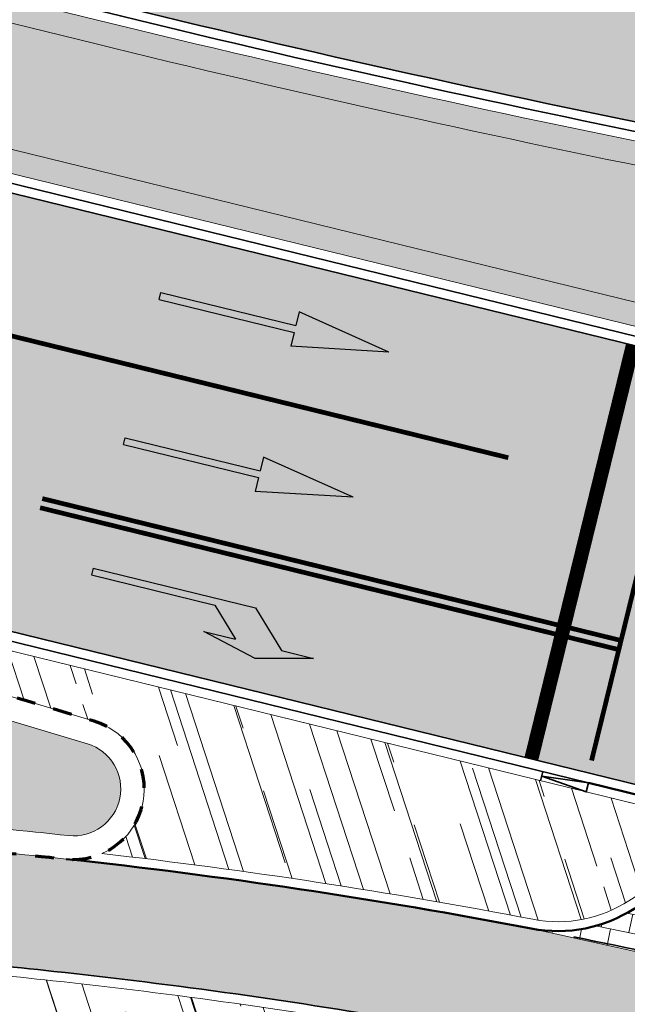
# Model space of a CAD drawing. Header units: metres. Extents: x 196674 to 197628, y 355499 to 356232.
# Tile 70 of 209: x 197020 to 197033, y 355713 to 355734. Entities that reach past the tile are written whole.
import ezdxf

# ---------------------------------------------------------------- set-up
doc = ezdxf.new("R2010")
doc.units = ezdxf.units.M
for name, pattern in [('VW-13_STREEP', [4, 1, -3]), ('VW-5050_STREEP', [1, 0.5, -0.5]), ('ZZ-HIDDEN-SO', [4, 2, -2])]:
    doc.linetypes.add(name, pattern=pattern)
doc.layers.get('0').update_dxf_attribs({"lineweight": 25})
for name, color, linetype, lineweight, true_color in [('N-WE-GR-BEPLANTING_BEPLANTINGSPLAN_DERDEN-V', 7, 'Continuous', 5, 0xd3e799), ('N-WE-VH-GESLOTENVERHARDING_ASFALT_RIJBAAN-V', 7, 'Continuous', 5, 0xd6d6d6), ('N-WE-VH-GOOT-TEGEL_200x200-G', 7, 'Continuous', 35, 0x00a5a5), ('N-WE-VH-KANTOPSLUITING_GELEIDEBAND_50 200-G', 1, 'Continuous', 35, 0xff0000), ('N-WE-VH-KANTOPSLUITING_OPSLUITBAND_200X250-G', 7, 'Continuous', 50, 0x0029a5), ('N-WE-VH-KANTOPSLUITING_OPSLUITBAND_480_500x160-G', 150, 'ZZ-HIDDEN-SO', 70, 0x007fff), ('N-WE-VH-KANTOPSLUITING_TROTTOIRBAND_180X200-G', 6, 'Continuous', 35, 0xff00ff), ('N-WE-VH-KANTOPSLUITING_VERLAGINGSBAND_TROTTOIRBAND_180 200-G', 6, 'Continuous', 35, 0xff00ff), ('N-WE-VH-OPENVERHARDING_NATUURSTEEN_ZWARTBROEKPLEIN-A', 7, 'Continuous', 20, 0xd9795e), ('N-WE-VH-OPENVERHARDING_TEGEL_200x300_FIETSPAD_ROOD-A', 7, 'Continuous', 5, 0xe04d68), ('N-WE-VW-MARKERING_DWARS_DRIEHOEK_30-G', 7, 'VW-HAAIETAND30_L', 35, 0xffffff), ('N-WE-VW-MARKERING_DWARS_OVERSTEEK_KANALISATIESTREEP50-G', 7, 'VW-5050_STREEP', 13, 0xffffff), ('N-WE-VW-MARKERING_DWARS_STOPSTREEP-G', 7, 'Continuous', 35, 0xffffff), ('N-WE-VW-MARKERING_LANGS_STREEP_13_010-G', 7, 'VW-13_STREEP', 13, 0xffffff), ('N-WE-VW-MARKERING_LANGS_STREEP_DOORGETROKKEN_010-G', 7, 'Continuous', 13, 0xffffff), ('N-WE-VW-MARKERING_PIJL-S', 7, 'Continuous', 25, 0xffffff)]:
    doc.layers.add(name, color=color, linetype=linetype, lineweight=lineweight, true_color=true_color)
doc.layers.add('N-WE-VH-HULPLIJN-G', color=40, linetype='Continuous', lineweight=5, plot=False)
doc.layers.add('N-WE-VH-KANTOPSLUITING_ACHTERKANTBAND-G', color=50, linetype='Continuous', lineweight=18)
doc.linetypes.add('VW-HAAIETAND30_L', pattern='A,0,-0.3,[150,NLCS.SHX,S=0.6,R=0,X=-0.375,Y=-0.15],-0.3', length=0.6)
pattern_1 = [(288.0600000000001, (197056.2115529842, 355734.4411217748), (2.285864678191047, -2.49423789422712), [21, -2.799999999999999, 6.999999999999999, -1.4]), (288.0600000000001, (197138.0089711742, 355715.2408764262), (1.336245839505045, 1.908269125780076), [4.199999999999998, -0.4619999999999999, 8.399999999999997, -1.05]), (288.0600000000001, (197057.2309859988, 355733.5100705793), (3.148679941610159, -6.630539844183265), [11.2, -1.96, 5.599999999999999, -1.4])]

# ---------------------------------------------------------------- blocks, each defined once
blk = doc.blocks.new('N-SVW-MARKERING_PIJL_RA_5.0')
blk.add_hatch(color=256).paths.add_polyline_path([(3.295908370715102, -0.375), (2.6, -0.375), (3.800000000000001, -0.6750000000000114), (5, -0.375), (4.3, -0.375), (3.549999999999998, 0.375), (0, 0.375), (0, 0.2249999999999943), (2.695908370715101, 0.2249999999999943)])
for p, q in [((0, 0.375), (3.549999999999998, 0.375)), ((0, 0.375), (0, 0.2249999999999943)), ((0, 0.2249999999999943), (2.695908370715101, 0.2249999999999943)), ((2.695908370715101, 0.2249999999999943), (3.295908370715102, -0.375)), ((3.549999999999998, 0.375), (4.3, -0.375)), ((2.6, -0.375), (3.295908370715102, -0.375)), ((3.800000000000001, -0.6750000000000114), (2.6, -0.375)), ((5, -0.375), (3.8, -0.6750000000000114)), ((4.3, -0.375), (5, -0.375))]:
    blk.add_line(p, q)
blk = doc.blocks.new('N-SVW-MARKERING_PIJL_RD_5.0')
blk.add_hatch(color=256).paths.add_polyline_path([(2.950000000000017, 0.3749999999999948), (2.949999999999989, 0.07499999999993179), (0, 0.07499999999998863), (0, -0.07499999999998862), (2.949999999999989, -0.07499999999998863), (2.949999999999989, -0.3750000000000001), (5, -4.163336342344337e-17)])
for p, q in [((2.950000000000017, 0.375), (2.949999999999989, 0.07499999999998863)), ((5, 0), (2.949999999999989, 0.375)), ((0, 0.07499999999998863), (2.949999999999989, 0.07499999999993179)), ((0, -0.07499999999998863), (0, 0.07499999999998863)), ((5, 0), (2.949999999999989, -0.375)), ((0, -0.07499999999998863), (2.949999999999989, -0.07499999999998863)), ((2.949999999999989, -0.07499999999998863), (2.949999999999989, -0.3750000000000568))]:
    blk.add_line(p, q)
blk = doc.blocks.new('Verloopband')
at = {"flags": 128}
blk.add_lwpolyline([(-0.2763672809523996, 0.9662406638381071), (0, 0), (-0.4622285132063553, 0.8923814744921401)], close=True, dxfattribs=at)

msp = doc.modelspace()

# ---------------------------------------------------------------- hatches: boundary and pattern name
at = {"layer": 'N-WE-GR-BEPLANTING_BEPLANTINGSPLAN_DERDEN-V'}
h = msp.add_hatch(color=256, dxfattribs=at)
h.dxf.hatch_style = 1
edge = h.paths.add_edge_path()
edge.add_line((197033.7935918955, 355726.7996798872), (197001.7758848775, 355734.6562357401))
edge.add_arc((197001.9665343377, 355735.4331866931), 0.8000000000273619, 134.3917071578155, 256.2130756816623, ccw=False)
edge.add_arc((196994.2713751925, 355743.2935000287), 10.20000000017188, 314.3917071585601, 327.895377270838)
edge.add_arc((197003.1657051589, 355737.7130973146), 0.2999999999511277, 76.21307567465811, 147.8953772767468, ccw=False)
edge.add_line((197003.2371987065, 355738.0044539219), (197021.5867721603, 355733.5018064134))
edge.add_arc((197093.8786643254, 356028.1118958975), 303.3499999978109, 256.2130756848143, 258.7522279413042)
edge.add_arc((197034.6510686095, 355730.2941422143), 0.300000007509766, -13.786925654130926, 78.75222660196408, ccw=False)
edge.add_line((197034.9424252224, 355730.2226486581), (197034.1564420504, 355727.0195429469))
edge.add_arc((197033.865085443, 355727.0910364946), 0.2999999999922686, 256.2130756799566, 346.21307566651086, ccw=False)
edge = h.paths.add_edge_path()
edge.add_arc((197050.9996199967, 355724.4132684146), 0.8000000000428, 346.213075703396, 416.5922126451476)
edge.add_arc((197035.0323881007, 355700.2048503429), 29.79999999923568, 56.59221264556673, 78.42964912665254)
edge.add_arc((197040.9492593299, 355729.1052331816), 0.3001441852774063, 78.44055746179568, 164.8777615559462)
edge.add_line((197040.6595087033, 355729.1835345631), (197039.7893364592, 355725.6373343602))
edge.add_arc((197040.0806930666, 355725.5658408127), 0.3000000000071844, 166.2130757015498, 256.2130756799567)
edge.add_line((197040.009199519, 355725.2744842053), (197041.6876790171, 355724.8626162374))
edge.add_arc((197089.302381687, 355918.906116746), 199.7999999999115, 256.2130756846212, 258.8486713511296)
edge.add_arc((197050.8155858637, 355723.6632768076), 0.8000000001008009, 258.8486713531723, 346.2130756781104)
edge.add_line((197051.5925368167, 355723.4726273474), (197051.7765709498, 355724.2226189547))
edge = h.paths.add_edge_path()
edge.add_line((197075.4193917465, 355719.9941529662), (197074.8431387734, 355721.9672974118))
edge.add_arc((197074.5551683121, 355721.8831962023), 0.3000000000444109, 16.28034073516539, 87.28827980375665)
edge.add_line((197074.5693615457, 355722.1828602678), (197070.8119869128, 355722.3608238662))
edge.add_arc((197069.9698550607, 355704.5807559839), 17.79999999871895, 87.28827982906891, 94.06841625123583)
edge.add_arc((197068.7637457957, 355721.5379167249), 0.8000000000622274, 94.0684162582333, 226.7469490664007)
edge.add_arc((197080.4125159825, 355733.9196029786), 17.80000003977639, 226.7469490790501, 228.918431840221)
edge.add_arc((197069.8983912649, 355721.8592056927), 1.800000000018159, 228.9184318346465, 264.3759896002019)
edge.add_arc((197089.3023816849, 355918.9061167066), 199.7999999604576, 264.3759896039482, 265.9267139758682)
edge.add_arc((197075.1314212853, 355719.9100517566), 0.2999999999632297, 265.9267139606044, 376.2803407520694)
edge = h.paths.add_edge_path()
edge.add_arc((197040.2556122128, 355711.4703149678), 17.79999999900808, 352.3130527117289, 367.2419072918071)
edge.add_arc((197057.1199992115, 355713.6133154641), 0.7999999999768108, 7.241907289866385, 81.09063258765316)
edge.add_arc((197089.3023816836, 355918.9061167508), 207.0000000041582, 260.69746717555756, 261.0906325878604, ccw=False)
edge.add_arc((197055.7120424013, 355713.8389835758), 0.7999999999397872, 80.69746717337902, 147.0025558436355)
edge.add_arc((197069.9698550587, 355704.580755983), 17.79999999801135, 147.0025558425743, 162.5348650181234)
edge.add_arc((197053.2766093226, 355709.8329504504), 0.3000000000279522, 162.5348649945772, 260.1263596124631)
edge.add_arc((197087.4860453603, 355906.3780197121), 199.7999994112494, 260.1263596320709, 261.3839101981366)
edge.add_arc((197057.5983519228, 355709.1295075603), 0.3000000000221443, 261.3839101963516, 352.3130527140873)
edge = h.paths.add_edge_path()
edge.add_line((197098.6938882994, 355721.0402306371), (197082.4541972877, 355721.8094043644))
edge.add_arc((197082.4400040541, 355721.5097402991), 0.2999999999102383, 87.28827980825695, 196.2803407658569)
edge.add_line((197082.152033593, 355721.4256390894), (197082.744986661, 355719.3953119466))
edge.add_arc((197083.0329571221, 355719.479413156), 0.2999999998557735, 196.2803407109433, 267.2882699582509)
edge.add_line((197083.0187638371, 355719.1797490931), (197098.6013464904, 355718.4416958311))
edge.add_line((197098.6013464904, 355718.4416958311), (197098.6938882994, 355721.0402306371))
h = msp.add_hatch(color=256, dxfattribs=at)
h.dxf.hatch_style = 1
edge = h.paths.add_edge_path()
edge.add_arc((196942.6435371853, 355553.2098958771), 177.9000000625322, 68.74151526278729, 71.83939725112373, ccw=False)
edge.add_arc((197021.4675709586, 355755.8167361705), 39.50000001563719, 248.741515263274, 265.1476088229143)
edge.add_arc((197007.7303173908, 355593.9987895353), 122.8999999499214, 83.8286096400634, 85.14760882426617, ccw=False)
edge.add_arc((197021.0499304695, 355717.1807601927), 1.000000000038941, 263.8286096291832, 433.0324548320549)
edge.add_arc((196977.7131807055, 355575.1449333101), 149.499999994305, 73.0324548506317, 82.07859982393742)
edge.add_arc((196998.2475404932, 355722.7231839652), 0.4999999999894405, 82.07859981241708, 251.8393972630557)
at = {"layer": 'N-WE-VH-GESLOTENVERHARDING_ASFALT_RIJBAAN-V'}
h = msp.add_hatch(color=256, dxfattribs=at)
h.dxf.hatch_style = 1
edge = h.paths.add_edge_path()
edge.add_arc((197093.8786643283, 356028.1118958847), 300.199999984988, 256.2130756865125, 257.8504928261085, ccw=False)
edge.add_line((197022.3374544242, 355736.5610507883), (197012.2741127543, 355739.0304095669))
edge.add_line((197012.2741127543, 355739.0304095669), (197003.9878809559, 355741.0636982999))
edge.add_line((197003.9878809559, 355741.0636982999), (197003.3325234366, 355738.3929293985))
edge.add_line((197003.3325234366, 355738.3929293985), (197021.6820968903, 355733.8902818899))
edge.add_arc((197093.8786642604, 356028.1118955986), 302.9499996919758, 256.2130756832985, 258.7522279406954)
edge.add_arc((197093.8786643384, 356028.1118959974), 302.9500000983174, 258.7522279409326, 259.3050705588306)
edge.add_line((197037.6573077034, 355730.4243725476), (197040.4519094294, 355729.9145926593))
edge.add_arc((197035.0785637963, 355700.4505560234), 29.94999663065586, 78.43225986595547, 79.6645715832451, ccw=False)
edge.add_arc((197035.175060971, 355700.869688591), 29.52002899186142, 77.70000422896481, 78.45262009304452, ccw=False)
edge.add_line((197041.4637220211, 355729.7121027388), (197042.1054888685, 355733.3228353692))
edge.add_line((197042.1054888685, 355733.3228353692), (197037.680197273, 355733.639463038))
edge.add_arc((197041.262826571, 355783.7114588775), 50.20000000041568, 263.9817730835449, 265.9074863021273, ccw=False)
edge.add_arc((197041.2628265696, 355783.7114588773), 50.19999999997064, 257.85049282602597, 263.98177308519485, ccw=False)
edge = h.paths.add_edge_path()
edge.add_line((197057.7443864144, 355723.079224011), (197052.101543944, 355723.8685034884))
edge.add_line((197052.101543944, 355723.8685034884), (197051.9810122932, 355723.3773026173))
edge.add_arc((197050.8155858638, 355723.6632768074), 1.199999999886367, 258.8486713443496, 346.2130756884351, ccw=False)
edge.add_arc((197089.3023816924, 355918.9061167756), 200.2000000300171, 256.2130756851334, 258.8486713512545, ccw=False)
edge.add_line((197041.592354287, 355724.4741407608), (197039.913874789, 355724.8860087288))
edge.add_line((197039.913874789, 355724.8860087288), (197037.0974275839, 355725.5771130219))
edge.add_line((197037.0974275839, 355725.5771130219), (197034.9407055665, 355716.7878553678))
edge.add_arc((197031.3183658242, 355702.0257872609), 15.20000000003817, 37.636063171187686, 76.21307568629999, ccw=False)
edge.add_arc((197087.4860454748, 355906.3780203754), 200.0000000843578, 257.2525759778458, 259.9078268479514)
edge.add_arc((197069.9698551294, 355704.5807559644), 18.200000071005, 162.5348650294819, 164.4081768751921, ccw=False)
edge.add_arc((197069.9698550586, 355704.580755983), 18.1999999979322, 147.0025558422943, 162.5348650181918, ccw=False)
edge.add_arc((197055.7120424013, 355713.8389835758), 1.199999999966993, 80.69746717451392, 147.0025558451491, ccw=False)
edge.add_arc((197089.3023843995, 355918.9061334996), 206.6000169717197, 260.6974671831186, 260.8929427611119)
edge.add_line((197056.6017982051, 355714.9104505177), (197057.7443864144, 355723.079224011))
h.paths.add_polyline_path([(197037.0974275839, 355725.5771130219), (197036.5623767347, 355725.7084046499), (197033.6982671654, 355726.4112044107), (197001.6805601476, 355734.2677602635), (196999.5238381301, 355725.4785026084), (197034.9407055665, 355716.7878553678)])
at = {"layer": 'N-WE-VH-OPENVERHARDING_NATUURSTEEN_ZWARTBROEKPLEIN-A'}
h = msp.add_hatch(dxfattribs=at)
h.set_pattern_fill('AVH-NATUURSTEEN-SO', color=256, scale=0.7, angle=258.0600000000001, pattern_type=2)
h.set_pattern_definition(pattern_1)
edge = h.paths.add_edge_path()
edge.add_line((196990.4733846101, 355727.287450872), (196991.1863874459, 355724.8786225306))
edge.add_line((196991.1863874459, 355724.8786225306), (196991.4551888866, 355723.9704963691))
edge.add_arc((196942.6435369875, 355553.2098952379), 177.6000007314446, 72.03252967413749, 74.04749784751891, ccw=False)
edge.add_arc((196998.2475404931, 355722.7231839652), 1.000000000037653, 82.07859982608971, 215.0659573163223, ccw=False)
edge.add_arc((196977.7131807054, 355575.1449333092), 149.9999999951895, 73.03245485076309, 82.07859982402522, ccw=False)
edge.add_arc((197021.0499304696, 355717.1807601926), 1.499999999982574, -66.4184396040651, 73.03245485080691, ccw=False)
edge.add_arc((197007.7303173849, 355593.9987894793), 122.600000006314, 79.15485007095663, 83.48072406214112, ccw=False)
edge.add_arc((197031.3249936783, 355717.1590560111), 2.800000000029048, 259.1548500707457, 346.2130756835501)
edge.add_line((197034.0443220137, 355716.4917829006), (197034.0684298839, 355716.5900293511))
edge.add_line((197034.0684298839, 355716.5900293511), (197031.9318147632, 355717.1143153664))
edge.add_line((197031.9318147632, 355717.1143153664), (196990.4733846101, 355727.287450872))
h = msp.add_hatch(dxfattribs=at)
h.set_pattern_fill('AVH-NATUURSTEEN-SO', color=256, scale=0.7, angle=258.0600000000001, pattern_type=2)
h.set_pattern_definition(pattern_1)
edge = h.paths.add_edge_path()
edge.add_arc((197007.730317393, 355593.9987894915), 119.7999999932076, 80.11494760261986, 83.82860964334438)
edge.add_arc((197007.7303173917, 355593.9987895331), 119.7999999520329, 83.828609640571, 85.14760882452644)
edge.add_arc((197021.4675709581, 355755.8167361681), 42.60000001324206, 248.74151526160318, 265.14760882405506, ccw=False)
edge.add_arc((196942.6435372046, 355553.2098959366), 174.8000000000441, 68.74151526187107, 73.4622235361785)
edge.add_line((196992.3999124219, 355720.7788164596), (196993.646, 355716.569))
edge.add_line((196993.646, 355716.569), (196994.418, 355716.948))
edge.add_line((196994.418, 355716.948), (196995.629, 355717.226))
edge.add_line((196995.629, 355717.226), (196995.676, 355717.009))
edge.add_line((196995.676, 355717.009), (196996.735, 355716.935))
edge.add_line((196996.735, 355716.935), (196997.844, 355716.473))
edge.add_line((196997.844, 355716.473), (196998.754, 355715.705))
edge.add_line((196998.754, 355715.705), (196999.371, 355714.751))
edge.add_line((196999.371, 355714.751), (196999.728, 355713.662))
edge.add_line((196999.728, 355713.662), (196999.877, 355713.647))
edge.add_line((196999.877, 355713.647), (196999.793, 355712.429))
edge.add_line((196999.793, 355712.429), (196999.549, 355711.583))
edge.add_line((196999.549, 355711.583), (196999.632, 355711.304))
edge.add_line((196999.632, 355711.304), (197001.5394956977, 355711.9220745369))
edge.add_line((197001.5394956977, 355711.9220745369), (197002.5354995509, 355712.2027294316))
edge.add_line((197002.5354995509, 355712.2027294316), (197005.0539635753, 355704.0613975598))
edge.add_line((197005.0539635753, 355704.0613975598), (197009.4023206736, 355705.3894582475))
edge.add_arc((197028.5300944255, 355711.23139896), 19.99999999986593, 184.3571817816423, 196.983544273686, ccw=False)
edge.add_arc((197011.0806727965, 355709.9018558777), 2.50000000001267, 34.125110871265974, 184.3571817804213, ccw=False)
edge.add_line((197013.1502091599, 355711.304360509), (197016.6901502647, 355706.0808220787))
edge.add_line((197016.6901502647, 355706.0808220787), (197019.1788768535, 355707.767407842))
edge.add_arc((197020.9406590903, 355708.7140457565), 1.999999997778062, 86.28177571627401, 208.2499538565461, ccw=False)
edge.add_line((197021.0703585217, 355710.7098358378), (197025.6838435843, 355710.4100215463))
edge.add_arc((197025.3920198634, 355705.9194938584), 4.4999999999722, 0.7096448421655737, 86.28177571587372, ccw=False)
edge.add_line((197029.8916747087, 355705.975227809), (197032.0706282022, 355705.6360327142))
edge.add_arc((197234.2423737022, 355674.1641979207), 204.6066740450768, 170.8977933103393, 171.1518499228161, ccw=False)
edge.add_arc((197027.4726082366, 355707.2915163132), 4.799999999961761, 350.8977933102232, 440.1149476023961)
edge = h.paths.add_edge_path()
edge.add_line((197029.8916747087, 355705.975227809), (197032.0706282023, 355705.6360327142))
edge.add_arc((197234.2423736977, 355674.1641979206), 204.6066740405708, 171.1518499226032, 177.8055978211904)
edge.add_line((197029.7857454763, 355681.9986244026), (197027.2190532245, 355682.0969756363))
edge.add_arc((197022.7323693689, 355682.442906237), 4.500000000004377, 355.5911251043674, 468.09112511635)
edge.add_line((197021.334987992, 355686.7204435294), (197018.5022650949, 355685.7950525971))
edge.add_arc((197019.4338526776, 355682.9433610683), 2.999999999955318, 108.091125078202, 109.8511173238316)
edge.add_line((197018.4151210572, 355685.7650956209), (197018.4645275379, 355689.4128152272))
edge.add_line((197018.4645275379, 355689.4128152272), (197018.5785205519, 355689.4476387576))
edge.add_arc((197016.825562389, 355695.1858560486), 5.999999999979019, 286.9872980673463, 394.1251108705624)
edge.add_line((197021.792449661, 355698.5518671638), (197016.6901502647, 355706.0808220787))
edge.add_line((197016.6901502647, 355706.0808220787), (197019.1788768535, 355707.767407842))
edge.add_arc((197020.9406590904, 355708.7140457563), 1.999999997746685, 208.2499538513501, 214.92119049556)
edge.add_line((197019.300778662, 355707.5691474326), (197026.170168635, 355697.7298648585))
edge.add_arc((197027.6050640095, 355698.7316508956), 1.74999999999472, 214.9211906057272, 355.6652177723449)
edge.add_line((197029.350058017, 355698.5993787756), (197029.8791464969, 355705.5793548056))
edge.add_arc((197025.3920198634, 355705.9194938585), 4.500000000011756, 355.6650805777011, 360.7096448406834)
at = {"layer": 'N-WE-VH-OPENVERHARDING_TEGEL_200x300_FIETSPAD_ROOD-A'}
h = msp.add_hatch(dxfattribs=at)
h.set_pattern_fill('AVH-TEGEL_200X300_HALFST', color=256, scale=2, angle=76.22078229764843, pattern_type=2)
h.set_pattern_definition([(76.22078229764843, (0, 0), (-0.3884882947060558, 0.09527247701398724), []), (166.2207822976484, (0, 0), (-0.1429087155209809, -0.5827324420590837), [0.4, -0.4]), (166.2207822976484, (0.09527247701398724, 0.3884882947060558), (-0.1429087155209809, -0.5827324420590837), [-0.4, 0.4])])
edge = h.paths.add_edge_path()
edge.add_arc((196942.6435371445, 355553.2098957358), 177.4000002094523, 71.8393972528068, 74.00643033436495)
edge.add_line((196991.522465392, 355723.7432075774), (196992.3322244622, 355721.0074953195))
edge.add_arc((196942.6435372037, 355553.2098959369), 175.0000000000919, 68.74151526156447, 73.50477980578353, ccw=False)
edge.add_arc((197021.467570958, 355755.8167361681), 42.40000001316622, 248.7415152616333, 265.1476088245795)
edge.add_arc((197007.7303173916, 355593.998789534), 119.999999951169, 83.82860964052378, 85.1476088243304, ccw=False)
edge.add_arc((197007.7303173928, 355593.9987894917), 119.9999999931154, 80.11494760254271, 83.82860964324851, ccw=False)
edge.add_arc((197027.4726082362, 355707.2915163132), 5.000000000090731, 75.02170182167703, 80.11494759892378, ccw=False)
edge.add_line((197028.7648740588, 355712.1216352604), (197039.2340304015, 355709.8137736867))
edge.add_arc((197087.486045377, 355906.3780202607), 202.3999999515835, 256.2079159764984, 257.7641125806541)
edge.add_arc((197031.3183658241, 355702.0257872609), 14.8000000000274, 26.26818554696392, 43.10523611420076)
edge.add_arc((197041.6303403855, 355712.2195687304), 0.5000000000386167, 256.7115733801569, 350.75338908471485, ccw=False)
edge.add_arc((197087.4860450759, 355906.3780200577), 199.9999996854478, 255.53309952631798, 256.7115733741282, ccw=False)
edge.add_line((197037.5219116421, 355712.7195959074), (197030.7605277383, 355714.2126381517))
edge.add_arc((197007.7303173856, 355593.9987894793), 122.4000000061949, 79.1548500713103, 83.82860964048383)
edge.add_arc((197007.7303173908, 355593.9987895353), 122.3999999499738, 83.82860964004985, 85.14760882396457)
edge.add_arc((197021.4675709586, 355755.8167361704), 40.00000001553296, 248.74151526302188, 265.1476088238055, ccw=False)
edge.add_arc((196942.6435371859, 355553.2098958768), 177.4000000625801, 68.74151526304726, 71.83939725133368)
h = msp.add_hatch(dxfattribs=at)
h.set_pattern_fill('AVH-TEGEL_200X300_HALFST', color=256, scale=2, angle=348.5671747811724, pattern_type=2)
h.set_pattern_definition([(348.5671747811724, (0, 0), (0.07928756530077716, 0.3920631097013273), []), (78.56717478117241, (0, 0), (-0.5880946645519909, 0.1189313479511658), [0.4, -0.4]), (78.56717478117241, (0.3920631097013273, -0.07928756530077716), (-0.5880946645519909, 0.1189313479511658), [-0.4, 0.4])])
edge = h.paths.add_edge_path()
edge.add_arc((197037.5538058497, 355715.1165965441), 0.4999999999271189, 118.4468815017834, 168.2385192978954, ccw=False)
edge.add_arc((197031.3183658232, 355702.0257872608), 14.80000000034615, 66.09503446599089, 66.84033853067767)
edge.add_arc((197031.3183658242, 355702.0257872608), 14.79999999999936, 66.84033853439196, 76.21307568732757)
edge.add_line((197034.8453808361, 355716.3993798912), (197034.2626676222, 355716.5423669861))
edge.add_line((197034.2626676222, 355716.5423669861), (197034.2385597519, 355716.4441205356))
edge.add_arc((197031.3249936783, 355717.1590560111), 2.999999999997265, 259.1548500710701, 346.2130756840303, ccw=False)
edge.add_line((197030.7605277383, 355714.2126381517), (197037.5219116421, 355712.7195959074))
edge.add_arc((197037.7717323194, 355713.6878880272), 0.9999999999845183, 168.6257106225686, 255.5330989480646, ccw=False)
edge.add_arc((197234.242374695, 355674.1641968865), 201.4066752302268, 168.2385192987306, 168.6257106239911, ccw=False)

# ---------------------------------------------------------------- linework, layer by layer
at = {"layer": 'N-WE-VH-GOOT-TEGEL_200x200-G', "ltscale": 0.2, "flags": 128}
for points in [[(196951.4281986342, 355740.523735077), (196969.3175015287, 355732.890581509), (196990.4553175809, 355727.7037505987), (197034.9407055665, 355716.7878553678, -0.3734826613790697), (197046.4430502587, 355700.5145226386), (197046.2722068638, 355698.8047278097), (197039.3936877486, 355679.640358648, 0.03421819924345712), (197035.8549559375, 355652.1417794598), (197038.5133178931, 355637.374981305, 0.003988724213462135), (197038.581696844, 355634.1879771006, 0.01187555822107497), (197039.0861132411, 355624.7117847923, 0.02855868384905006), (197042.1336254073, 355602.110822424, 0.003061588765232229), (197042.6131485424, 355599.7114721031, 0.0008048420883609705), (197042.744082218, 355599.0817099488), (197043.2038895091, 355596.8878635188), (197049.1584376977, 355568.4773434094), (197049.7212509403, 355565.7920318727), (197051.7251532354, 355556.2309527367, -0.3984084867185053), (197051.2205779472, 355555.4110421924), (197050.7745702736, 355555.29198333, -0.419718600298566), (197049.9144463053, 355555.8004803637), (197049.8957871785, 355555.8760399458)], [(197041.0917315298, 355729.7907313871, -0.09555530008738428), (197051.6603330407, 355725.414996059, -0.3171184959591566), (197052.1650464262, 355724.1272942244), (197051.9810122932, 355723.3773026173, -0.4008038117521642), (197050.5835046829, 355722.4859330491, -0.01150046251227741), (197041.592354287, 355724.4741407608), (197039.913874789, 355724.8860087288), (197036.5147143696, 355725.7201001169), (197033.6982671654, 355726.4112044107), (197001.6805601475, 355734.2677602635, -0.5879956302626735), (197001.127062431, 355736.2906754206, 0.05898915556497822), (197002.5727498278, 355738.0851241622, -0.3233878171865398), (197003.3325234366, 355738.3929293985), (197021.6820968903, 355733.8902818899, 0.01107959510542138), (197034.7876051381, 355730.980697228, 0.002412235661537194), (197037.6573077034, 355730.4243725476), (197040.4519094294, 355729.9145926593, -0.005377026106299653), (197041.0843272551, 355729.7922175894)]]:
    msp.add_lwpolyline(points, format="xyb", dxfattribs=at)
at = {"layer": 'N-WE-VH-HULPLIJN-G', "flags": 128}
for points in [[(197030.6975663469, 355734.6358511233, -0.007144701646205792), (197022.3374544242, 355736.5610507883), (197012.2741127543, 355739.0304095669), (197003.9878809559, 355741.0636982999), (197003.3325234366, 355738.3929293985), (197021.6820968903, 355733.8902818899, 0.01107959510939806), (197034.7876051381, 355730.980697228, 0.002412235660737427), (197037.6573077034, 355730.4243725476), (197040.4519094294, 355729.9145926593, -0.0053770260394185), (197041.0843272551, 355729.7922175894, -0.003283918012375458), (197041.4637220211, 355729.7121027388), (197042.1054888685, 355733.3228353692), (197037.680197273, 355733.639463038, -0.008402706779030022), (197035.9996158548, 355733.7881315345, -0.0267591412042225)], [(197033.7185100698, 355727.3329365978), (197001.8950407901, 355735.1418300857, -0.5879956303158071), (197001.756666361, 355735.647558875, 0.05559506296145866), (197003.2573414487, 355737.484678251), (197021.4676162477, 355733.0162120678, 0.01090756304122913), (197034.4070252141, 355730.1388322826)], [(196990.4733846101, 355727.287450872), (196991.1863874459, 355724.8786225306), (196991.4551888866, 355723.9704963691, -0.008792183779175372), (196997.4290492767, 355722.1486649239, -0.6555498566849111), (196998.3853549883, 355723.7136420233, -0.03949176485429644), (197021.4876754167, 355718.6154655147, -0.696642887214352), (197021.6500116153, 355715.8060229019, -0.01887742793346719), (197030.7981588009, 355714.4090660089, 0.3992540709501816), (197034.0443220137, 355716.4917829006), (197034.0684298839, 355716.5900293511), (197031.9318147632, 355717.1143153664)], [(196997.9358588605, 355721.772997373, 0.009455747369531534), (196991.522465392, 355723.7432075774), (196992.3322244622, 355721.0074953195, -0.02078665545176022), (197006.0943463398, 355716.3018786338, 0.07170761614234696), (197017.880997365, 355713.5687008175, -0.005755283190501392), (197020.6306690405, 355713.303361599, -0.01620532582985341), (197028.330968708, 355712.2172870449, -0.02222713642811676), (197028.7648740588, 355712.1216352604), (197039.2340304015, 355709.8137736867, 0.006790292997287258), (197044.5900040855, 355708.5758725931, 0.0735979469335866), (197042.123843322, 355712.1392266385, -0.4350293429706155), (197041.5154138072, 355711.7329560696, -0.005142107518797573), (197037.5219116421, 355712.7195959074), (197030.7605277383, 355714.2126381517, 0.02039595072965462), (197020.8886760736, 355715.6894530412, 0.005755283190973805), (197018.0840109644, 355715.9600990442, -0.07170761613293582), (197006.9645288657, 355718.538568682, 0.01351788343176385)], [(197037.0643035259, 355715.2185155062, -0.2207410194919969), (197037.3156339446, 355715.5562260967, 0.003252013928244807), (197037.1391274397, 355715.6330917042, 0.04091909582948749), (197034.8453808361, 355716.3993798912), (197034.2626676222, 355716.5423669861), (197034.2385597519, 355716.4441205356, -0.3992540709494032), (197030.7605277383, 355714.2126381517), (197037.5219116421, 355712.7195959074, -0.3984912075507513), (197036.7913725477, 355713.8851054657, -0.001689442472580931)]]:
    msp.add_lwpolyline(points, format="xyb", close=True, dxfattribs=at)
msp.add_lwpolyline([(197037.0974275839, 355725.5771130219), (197036.5623767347, 355725.7084046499), (197033.6982671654, 355726.4112044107), (197001.6805601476, 355734.2677602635), (196999.5238381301, 355725.4785026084), (197034.9407055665, 355716.7878553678)], close=True, dxfattribs=at)
msp.add_lwpolyline([(197028.2966342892, 355712.0202562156, 0.01620532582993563), (197020.6091684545, 355713.1045206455, 0.005755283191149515), (197017.8640795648, 355713.369417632, -0.0717076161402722), (197006.0218311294, 355716.1154877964, 0.02060088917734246), (196992.3999124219, 355720.7788164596)], format="xyb", dxfattribs=at)
msp.add_lwpolyline([(197037.5219116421, 355712.7195959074), (197030.7605277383, 355714.2126381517)], dxfattribs=at)
at = {"layer": 'N-WE-VH-KANTOPSLUITING_ACHTERKANTBAND-G', "flags": 128}
for points in [[(197033.7935918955, 355726.7996798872), (197001.7758848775, 355734.6562357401, -0.5879956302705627), (197001.4068863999, 355736.0048458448, 0.05898915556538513), (197002.9115814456, 355737.8725373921, -0.3233878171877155), (197003.2371987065, 355738.0044539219), (197021.5867721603, 355733.5018064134, 0.01107959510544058), (197034.709584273, 355730.58838008, -0.4272539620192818), (197034.9424252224, 355730.2226486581), (197034.1564420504, 355727.0195429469, -0.4142135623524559)], [(196998.0916996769, 355722.2480906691, -0.01351788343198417), (197007.1458168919, 355719.0045457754, 0.07170761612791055), (197018.1263054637, 355716.4583070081, -0.005755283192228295), (197020.9424275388, 355716.1865554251, 0.9099606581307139), (197021.3417604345, 355718.1372304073, 0.03949176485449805), (196998.3164477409, 355723.2184129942, 0.9144129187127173)]]:
    msp.add_lwpolyline(points, format="xyb", close=True, dxfattribs=at)
for points in [[(197028.2966342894, 355712.0202562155, 0.01620532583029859), (197020.6091684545, 355713.1045206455, 0.005755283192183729), (197017.8640795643, 355713.3694176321, -0.0717076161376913), (197006.0218311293, 355716.1154877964, 0.03260185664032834), (196984.3075872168, 355722.9719262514), (196963.5024933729, 355728.0780413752)], [(197031.9318147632, 355717.1143153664), (197034.2626676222, 355716.5423669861), (197034.8453808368, 355716.3993798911, -0.04091909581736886), (197037.1391274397, 355715.6330917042, -0.003252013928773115), (197037.3156339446, 355715.5562260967)], [(197021.6500116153, 355715.8060229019, -0.01887742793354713), (197030.7981588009, 355714.4090660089, 0.3992540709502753), (197034.0443220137, 355716.4917829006), (197034.0684298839, 355716.5900293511)]]:
    msp.add_lwpolyline(points, format="xyb", dxfattribs=at)
msp.add_lwpolyline([(196990.3599928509, 355727.3152751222), (197031.9318147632, 355717.1143153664)], dxfattribs=at)
at = {"layer": 'N-WE-VH-KANTOPSLUITING_GELEIDEBAND_50 200-G', "ltscale": 0.2, "flags": 128}
msp.add_lwpolyline([(197028.3309687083, 355712.2172870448, 0.01620532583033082), (197020.6306690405, 355713.303361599, 0.005755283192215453), (197017.8809973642, 355713.5687008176, -0.07170761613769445), (197006.0943463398, 355716.3018786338, 0.03260185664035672), (196984.3552577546, 355723.1661619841), (196963.5501639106, 355728.2722771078)], format="xyb", dxfattribs=at)
at = {"layer": 'N-WE-VH-KANTOPSLUITING_OPSLUITBAND_200X250-G', "ltscale": 0.1, "flags": 128}
for points in [[(197031.9794771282, 355717.3085531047), (197034.3103299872, 355716.7366047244), (197034.8930432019, 355716.5936176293, -0.05101898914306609), (197037.7688210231, 355715.5680037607)], [(197020.8886760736, 355715.6894530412, -0.02039595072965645), (197030.7605277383, 355714.2126381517, 0.3992540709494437), (197034.2385597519, 355716.4441205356), (197034.2626676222, 355716.5423669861)]]:
    msp.add_lwpolyline(points, format="xyb", dxfattribs=at)
at = {"layer": 'N-WE-VH-KANTOPSLUITING_OPSLUITBAND_480_500x160-G', "ltscale": 0.2, "flags": 128}
msp.add_lwpolyline([(196997.9358588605, 355721.772997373, -0.01351788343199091), (197006.9645288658, 355718.5385686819, 0.07170761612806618), (197018.0840109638, 355715.9600990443, -0.005755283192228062), (197020.8886760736, 355715.6894530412, 0.9099606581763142), (197021.487675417, 355718.6154655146, 0.03949176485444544), (196998.3853549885, 355723.7136420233, 0.9144129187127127)], format="xyb", close=True, dxfattribs=at)
at = {"layer": 'N-WE-VH-KANTOPSLUITING_TROTTOIRBAND_180X200-G', "ltscale": 0.2, "flags": 128}
msp.add_lwpolyline([(197033.7459295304, 355726.6054421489), (197001.7282225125, 355734.4619980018, -0.5879956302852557), (197001.2669744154, 355736.1477606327, 0.0589891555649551), (197002.7421656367, 355737.9788307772, -0.3233878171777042), (197003.2848610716, 355738.1986916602), (197021.6344345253, 355733.6960441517, 0.01107959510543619), (197034.7485947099, 355730.7845386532, -0.4272539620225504), (197035.1366629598, 355730.1749862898), (197034.3506797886, 355726.9718805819, -0.4142135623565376)], format="xyb", close=True, dxfattribs=at)
msp.add_lwpolyline([(196990.4076552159, 355727.5095128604), (197031.9794771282, 355717.3085531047)], dxfattribs=at)
at = {"layer": 'N-WE-VH-KANTOPSLUITING_VERLAGINGSBAND_TROTTOIRBAND_180 200-G', "ltscale": 0.2, "flags": 128}
msp.add_lwpolyline([(197031.008288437, 355717.5468649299), (197030.960626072, 355717.3526271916)], dxfattribs=at)
at = {"layer": 'N-WE-VW-MARKERING_DWARS_DRIEHOEK_30-G', "flags": 128}
msp.add_lwpolyline([(197035.1435808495, 355713.2894973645, 0.007264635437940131), (197031.6661429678, 355714.0356015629)], format="xyb", dxfattribs=at)
at = {"layer": 'N-WE-VW-MARKERING_DWARS_OVERSTEEK_KANALISATIESTREEP50-G', "const_width": 0.1, "flags": 128}
msp.add_lwpolyline([(197034.0697663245, 355726.0368871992), (197032.0441158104, 355717.7817833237)], dxfattribs=at)
at = {"layer": 'N-WE-VW-MARKERING_DWARS_STOPSTREEP-G', "const_width": 0.3, "flags": 128}
msp.add_lwpolyline([(197032.9213162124, 355726.6018538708), (197030.764594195, 355717.8125962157)], dxfattribs=at)
at = {"layer": 'N-WE-VW-MARKERING_LANGS_STREEP_13_010-G', "const_width": 0.1, "flags": 128}
msp.add_lwpolyline([(197030.2759189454, 355724.2134708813), (196939.9553706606, 355746.3764706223)], dxfattribs=at)
at = {"layer": 'N-WE-VW-MARKERING_LANGS_STREEP_DOORGETROKKEN_010-G', "const_width": 0.1, "flags": 128}
for points in [[(197032.6705814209, 355720.1250003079), (197020.3364850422, 355723.1515604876)], [(197032.718243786, 355720.3192380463), (197020.3841474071, 355723.3457982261)]]:
    msp.add_lwpolyline(points, dxfattribs=at)

# ---------------------------------------------------------------- block references
at = {"layer": 'N-WE-VH-KANTOPSLUITING_VERLAGINGSBAND_TROTTOIRBAND_180 200-G', "ltscale": 0.2, "xscale": -1, "rotation": 277.8853989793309}
msp.add_blockref('Verloopband', (197030.9844571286, 355717.449745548), dxfattribs=at)
at = {"layer": 'N-WE-VW-MARKERING_PIJL-S'}
for name, p, rotation in [('N-SVW-MARKERING_PIJL_RD_5.0', (197022.8817505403, 355727.6495876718), 346.2130756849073), ('N-SVW-MARKERING_PIJL_RD_5.0', (197022.1251104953, 355724.5660635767), 346.213075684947), ('N-SVW-MARKERING_PIJL_RA_5.0', (197021.3744282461, 355721.5068192), 346.2130756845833)]:
    msp.add_blockref(name, p, dxfattribs=dict(at, rotation=rotation))

doc.saveas('drawing.dxf')
